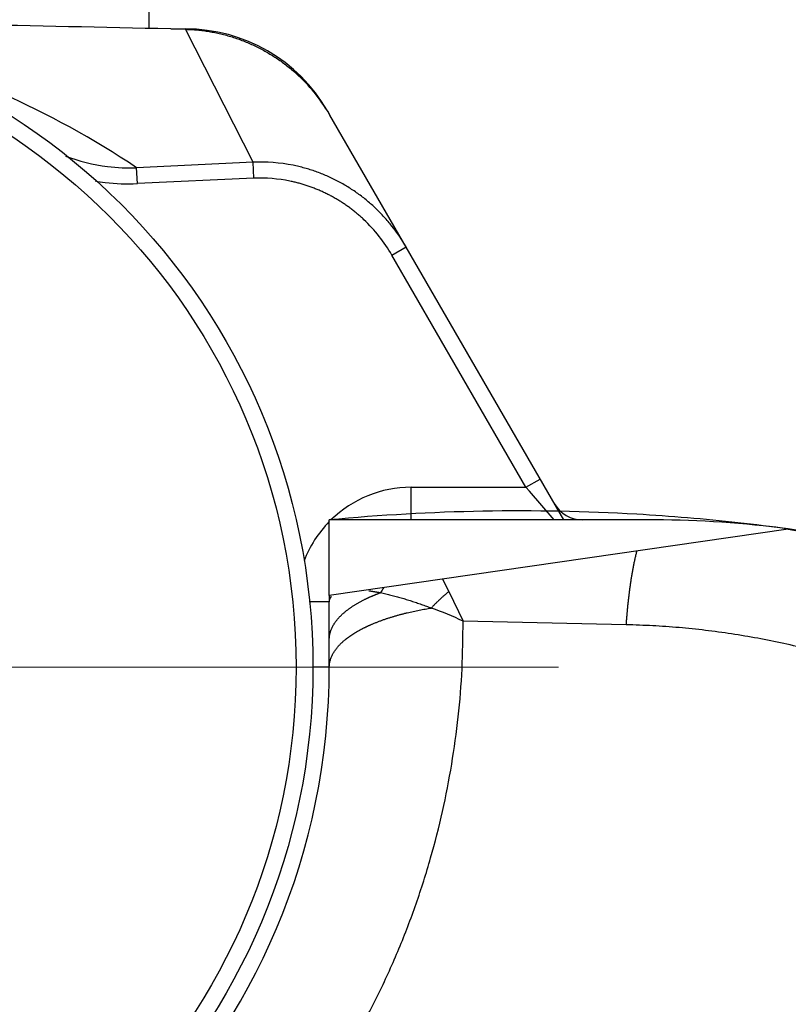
# Model space of a CAD drawing. Header units: millimetres. Extents: x 0 to 1300, y 0 to 891.
# Tile 26 of 124: x 558.07 to 562.76, y 298.86 to 304.88. Entities that reach past the tile are written whole.
import ezdxf

# ---------------------------------------------------------------- set-up
doc = ezdxf.new("R2010")
doc.units = ezdxf.units.MM
doc.header["$LTSCALE"] = 0.54643
doc.linetypes.add('CENTER', pattern=[50.8, 31.75, -6.35, 6.35, -6.35])
for name, color, linetype in [('NoLayerName_001', 7, 'Continuous'), ('NoLayerName_003', 7, 'Continuous'), ('NoLayerName_006', 7, 'Continuous')]:
    doc.layers.add(name, color=color, linetype=linetype)

# ---------------------------------------------------------------- blocks, each defined once
blk = doc.blocks.new('DIM_0002')
at = {"color": 3, "linetype": 'Continuous', "lineweight": 13}
blk.add_arc((77.3484, 80.3483), 77.3483, 0, 270, dxfattribs=at)

msp = doc.modelspace()

# ---------------------------------------------------------------- linework, layer by layer
at = {"layer": 'NoLayerName_001', "color": 7, "linetype": 'Continuous', "lineweight": 25}
msp.add_line((558.8569, 304.8251), (558.8569, 329.422), dxfattribs=at)
at = {"layer": 'NoLayerName_001', "color": 110, "linetype": 'CENTER', "lineweight": 13}
msp.add_line((550.3569, 300.922), (561.3569, 300.922), dxfattribs=at)
at = {"layer": 'NoLayerName_001', "color": 30, "linetype": 'Continuous', "lineweight": 25}
for radius in [4, 3.8974]:
    msp.add_circle((555.8569, 300.922), radius, dxfattribs=at)
at = {"layer": 'NoLayerName_003', "color": 30, "linetype": 'Continuous', "lineweight": 25}
for p, q in [((559.079, 304.82), (558.9884, 304.8221)), ((559.4924, 304.0071), (559.079, 304.8199)), ((561.3889, 301.822), (559.9612, 304.2949)), ((559.4924, 304.0071), (558.7798, 303.9742)), ((559.4968, 303.9094), (559.4924, 304.0071)), ((558.7845, 303.8767), (558.78, 303.9743)), ((559.4968, 303.9094), (558.7845, 303.8767)), ((560.339, 303.4405), (560.4256, 303.4905)), ((561.158, 302.022), (560.339, 303.4405)), ((561.158, 302.022), (561.2446, 302.072)), ((560.4569, 301.822), (560.4569, 302.022)), ((560.4569, 302.022), (561.158, 302.022)), ((561.1795, 301.9971), (561.158, 302.022)), ((561.3312, 301.822), (561.1795, 301.9971)), ((559.9569, 301.3605), (559.9569, 301.822)), ((561.9469, 301.822), (559.9569, 301.822)), ((562.7607, 301.7665), (559.9569, 301.3605)), ((562.7607, 301.7665), (563.3393, 301.6582)), ((560.6494, 301.4608), (560.6873, 301.3838)), ((559.9569, 301.3605), (559.9569, 301.322)), ((560.6872, 301.3839), (560.7748, 301.2036)), ((559.9569, 301.322), (559.8344, 301.322)), ((559.9569, 300.922), (559.9569, 301.322)), ((561.7711, 301.1816), (560.7748, 301.2036)), ((559.9569, 300.922), (559.8569, 300.922))]:
    msp.add_line(p, q, dxfattribs=at)
for centre, radius, start, end in [((550.9656, -41.6099), 346.5248, 88.673349, 89.086054), ((559.0434, 303.7622), 1.0613, 31.82182, 48.96616), ((555.8054, 299.5414), 5.3383, 56.1383, 66.33286), ((559.072, 303.7815), 1.0268, 30.00145, 31.7465), ((558.7426, 305.0989), 1.1259, 249.35145, 262.85065), ((559.5393, 303.0062), 1.002, 78.68035, 92.682), ((558.7367, 305.055), 1.0816, 262.86908, 272.28369), ((558.7335, 305.0783), 1.2029, 260.08869, 263.05099), ((558.7307, 305.051), 1.1755, 263.02267, 272.62012), ((559.537, 303.0098), 0.9005, 78.47691, 92.55527), ((559.5124, 302.963), 0.9547, 30.01662, 46.5964), ((559.5193, 302.9672), 1.0466, 30.00516, 38.40858), ((560.4569, 301.322), 0.7, 90, 134.38052), ((561.1241, 289.5031), 12.3741, 86.70252, 95.41241), ((561.1363, 289.8771), 12, 85.17711, 86.65807), ((561.1415, 289.9371), 11.9398, 82.20575, 85.17774), ((560.4569, 301.322), 0.7, 135.58596, 159.13563), ((561.9469, 295.822), 6, 82.21634, 90), ((561.9469, 295.822), 6, 35.61621, 82.21634), ((560.4569, 301.322), 0.5, 175.60568, 180), ((560.8501, 301.0474), 0.6674, 147.17585, 150.31746), ((559.659, 298.7751), 2.6726, 65.32154, 69.83411), ((555.8569, 300.922), 4.1, 180, 0)]:
    msp.add_arc(centre, radius, start, end, dxfattribs=at)
for points, knots in [([(559.079, 304.82), (559.091, 304.8195), (559.115, 304.8188), (559.151, 304.8159), (559.1869, 304.812), (559.2227, 304.8067), (559.2583, 304.8001), (559.2937, 304.7924), (559.3288, 304.7834), (559.3636, 304.7732), (559.398, 304.7618), (559.432, 304.7492), (559.4656, 304.7354), (559.4987, 304.7205), (559.5312, 304.7045), (559.5631, 304.6873), (559.5944, 304.6691), (559.6251, 304.6498), (559.655, 304.6296), (559.6842, 304.6083), (559.7127, 304.5861), (559.7309, 304.5704), (559.7401, 304.5627)], [0, 0, 0, 0, 0.0360315, 0.0721108, 0.1082341, 0.1443965, 0.1805924, 0.216816, 0.2530611, 0.2893214, 0.3255908, 0.3618637, 0.3981352, 0.4344016, 0.4706585, 0.5069007, 0.5431227, 0.5793186, 0.6154823, 0.6516079, 0.6876896, 0.7237223, 0.7237223, 0.7237223, 0.7237223]), ([(560.3394, 303.6174), (560.3318, 303.6266), (560.3168, 303.6454), (560.2928, 303.6724), (560.2681, 303.6987), (560.2423, 303.7241), (560.2158, 303.7486), (560.1883, 303.7722), (560.1601, 303.7949), (560.131, 303.8165), (560.1012, 303.8372), (560.0707, 303.8568), (560.0395, 303.8752), (560.0077, 303.8926), (559.9753, 303.9088), (559.9423, 303.9239), (559.9089, 303.9378), (559.875, 303.9505), (559.8407, 303.9619), (559.8061, 303.9722), (559.7712, 303.9813), (559.7477, 303.9861), (559.7359, 303.9887)], [0, 0, 0, 0, 0.0360055, 0.0720617, 0.1081623, 0.1443007, 0.1804705, 0.2166654, 0.2528797, 0.2891081, 0.3253464, 0.3615913, 0.3978402, 0.4340883, 0.4703293, 0.5065567, 0.5427636, 0.578943, 0.6150879, 0.651192, 0.6872492, 0.7232545, 0.7232545, 0.7232545, 0.7232545]), ([(560.1684, 303.6566), (560.1621, 303.6624), (560.1496, 303.674), (560.1302, 303.6908), (560.1104, 303.7072), (560.0901, 303.7229), (560.0694, 303.7382), (560.0482, 303.7528), (560.0266, 303.7669), (560.0046, 303.7804), (559.9821, 303.7933), (559.9594, 303.8056), (559.9362, 303.8173), (559.9128, 303.8283), (559.8891, 303.8387), (559.8651, 303.8485), (559.8408, 303.8575), (559.8164, 303.8659), (559.7917, 303.8736), (559.7669, 303.8805), (559.742, 303.8868), (559.7252, 303.8903), (559.7169, 303.8921)], [0, 0, 0, 0, 0.0256424, 0.0512847, 0.0769386, 0.1026163, 0.1283307, 0.1540919, 0.1798965, 0.205737, 0.2316058, 0.2574949, 0.2833963, 0.3093019, 0.3352037, 0.3610939, 0.3869648, 0.4128091, 0.4386199, 0.4643905, 0.4901151, 0.5157884, 0.5157884, 0.5157884, 0.5157884]), ([(561.7711, 301.1816), (561.7716, 301.1892), (561.7727, 301.2044), (561.7746, 301.2272), (561.7766, 301.25), (561.7787, 301.2729), (561.7809, 301.2956), (561.7833, 301.3184), (561.7859, 301.3412), (561.7885, 301.3639), (561.7914, 301.3867), (561.7944, 301.4094), (561.7976, 301.4321), (561.801, 301.4547), (561.8045, 301.4774), (561.8083, 301.5), (561.8123, 301.5226), (561.8166, 301.5451), (561.8212, 301.5675), (561.8261, 301.5899), (561.8313, 301.6122), (561.8351, 301.627), (561.837, 301.6344)], [0, 0, 0, 0, 0.0229006, 0.0458011, 0.0687019, 0.091603, 0.1145048, 0.1374077, 0.1603121, 0.1832186, 0.206128, 0.2290409, 0.2519583, 0.2748804, 0.2978045, 0.3207275, 0.343647, 0.3665614, 0.3894703, 0.4123741, 0.4352743, 0.4581737, 0.4581737, 0.4581737, 0.4581737]), ([(559.9569, 301.322), (559.9569, 301.3226), (559.9569, 301.3237), (559.9571, 301.3254), (559.9573, 301.3271), (559.9575, 301.3289), (559.9579, 301.3306), (559.9583, 301.3323), (559.9588, 301.3339), (559.9593, 301.3356), (559.96, 301.3372), (559.9606, 301.3389), (559.9613, 301.3405), (559.9621, 301.342), (559.9629, 301.3436), (559.9638, 301.3451), (559.9647, 301.3466), (559.9657, 301.348), (559.9667, 301.3494), (559.9677, 301.3508), (559.9687, 301.3522), (559.9695, 301.3531), (559.9698, 301.3535)], [0, 0, 0, 0, 0.00172286, 0.00344895, 0.0051792, 0.00691414, 0.00865391, 0.01039832, 0.01214683, 0.01389867, 0.01565276, 0.01740783, 0.01916238, 0.02091473, 0.02266308, 0.02440544, 0.02613993, 0.02786724, 0.02958985, 0.03130997, 0.03302956, 0.0347503, 0.0347503, 0.0347503, 0.0347503]), ([(560.1784, 301.3387), (560.1799, 301.3395), (560.1828, 301.3409), (560.1873, 301.343), (560.1917, 301.3451), (560.1962, 301.3472), (560.2007, 301.3492), (560.2052, 301.3513), (560.2097, 301.3533), (560.2142, 301.3553), (560.2187, 301.3572), (560.2232, 301.3591), (560.2278, 301.3611), (560.2323, 301.363), (560.2369, 301.3648), (560.2414, 301.3667), (560.246, 301.3685), (560.2506, 301.3703), (560.2552, 301.3721), (560.2598, 301.3739), (560.2644, 301.3756), (560.2675, 301.3768), (560.269, 301.3773)], [0, 0, 0, 0, 0.00492497, 0.00984997, 0.01477505, 0.01970026, 0.02462564, 0.02955121, 0.03447697, 0.03940291, 0.044329, 0.04925521, 0.05418153, 0.05910792, 0.06403434, 0.06896074, 0.07388708, 0.07881331, 0.08373938, 0.08866521, 0.09359075, 0.09851594, 0.09851594, 0.09851594, 0.09851594]), ([(560.1978, 301.3895), (560.1991, 301.3894), (560.2015, 301.389), (560.2051, 301.3885), (560.2087, 301.388), (560.2123, 301.3875), (560.2159, 301.3869), (560.2196, 301.3863), (560.2232, 301.3857), (560.2268, 301.3852), (560.2304, 301.3845), (560.234, 301.3839), (560.2376, 301.3833), (560.2412, 301.3827), (560.2448, 301.382), (560.2484, 301.3813), (560.252, 301.3807), (560.2556, 301.38), (560.2592, 301.3793), (560.2628, 301.3786), (560.2663, 301.3779), (560.2687, 301.3774), (560.2699, 301.3771)], [0, 0, 0, 0, 0.0036575, 0.00731501, 0.01097255, 0.01463013, 0.01828776, 0.02194546, 0.02560321, 0.02926103, 0.03291889, 0.0365768, 0.04023475, 0.04389272, 0.0475507, 0.05120868, 0.05486664, 0.05852457, 0.06218244, 0.06584023, 0.06949792, 0.0731555, 0.0731555, 0.0731555, 0.0731555]), ([(560.2704, 301.3778), (560.2756, 301.3767), (560.2862, 301.3744), (560.302, 301.3708), (560.3178, 301.367), (560.3335, 301.3631), (560.3492, 301.359), (560.3648, 301.3548), (560.3804, 301.3504), (560.396, 301.3459), (560.4115, 301.3413), (560.4271, 301.3366), (560.4425, 301.3318), (560.458, 301.3268), (560.4734, 301.3218), (560.4888, 301.3166), (560.5041, 301.3114), (560.5194, 301.3061), (560.5347, 301.3006), (560.5499, 301.2951), (560.5652, 301.2895), (560.5753, 301.2857), (560.5803, 301.2839)], [0, 0, 0, 0, 0.016205, 0.0324106, 0.0486172, 0.0648248, 0.0810329, 0.0972414, 0.1134507, 0.1296611, 0.1458725, 0.1620852, 0.178299, 0.1945137, 0.2107292, 0.2269451, 0.2431609, 0.2593763, 0.2755905, 0.291803, 0.3080131, 0.3242199, 0.3242199, 0.3242199, 0.3242199]), ([(560.6872, 301.3839), (560.6847, 301.3819), (560.6796, 301.3778), (560.6721, 301.3716), (560.6646, 301.3653), (560.6572, 301.359), (560.6498, 301.3525), (560.6426, 301.346), (560.6354, 301.3394), (560.6282, 301.3327), (560.6212, 301.3259), (560.6142, 301.3191), (560.6072, 301.3122), (560.6004, 301.3052), (560.5936, 301.2982), (560.5869, 301.2911), (560.5825, 301.2863), (560.5803, 301.2839)], [0, 0, 0, 0, 0.009762, 0.0195272, 0.0292953, 0.0390658, 0.0488384, 0.0586125, 0.0683876, 0.0781632, 0.0879387, 0.0977136, 0.1074873, 0.1172592, 0.1270285, 0.1367947, 0.146557, 0.146557, 0.146557, 0.146557]), ([(560.041, 301.2498), (560.043, 301.2516), (560.0471, 301.2553), (560.0534, 301.2606), (560.0597, 301.2657), (560.0662, 301.2708), (560.0727, 301.2757), (560.0794, 301.2806), (560.0861, 301.2853), (560.0928, 301.29), (560.0997, 301.2945), (560.1066, 301.299), (560.1135, 301.3033), (560.1206, 301.3076), (560.1276, 301.3118), (560.1348, 301.3159), (560.1419, 301.3199), (560.1492, 301.3238), (560.1564, 301.3277), (560.1637, 301.3314), (560.171, 301.3351), (560.176, 301.3375), (560.1784, 301.3387)], [0, 0, 0, 0, 0.0082005, 0.0164021, 0.0246051, 0.0328094, 0.0410148, 0.049221, 0.0574288, 0.0656384, 0.0738502, 0.0820641, 0.09028, 0.0984976, 0.1067166, 0.1149362, 0.1231557, 0.1313743, 0.139591, 0.1478046, 0.156014, 0.1642176, 0.1642176, 0.1642176, 0.1642176]), ([(559.9662, 301.1454), (559.9669, 301.1474), (559.9683, 301.1514), (559.9708, 301.1574), (559.9735, 301.1633), (559.9763, 301.1692), (559.9793, 301.1749), (559.9825, 301.1805), (559.9859, 301.1861), (559.9894, 301.1915), (559.9931, 301.1969), (559.9969, 301.2022), (560.0008, 301.2073), (560.0049, 301.2124), (560.009, 301.2174), (560.0133, 301.2223), (560.0177, 301.2271), (560.0222, 301.2319), (560.0268, 301.2365), (560.0314, 301.241), (560.0362, 301.2455), (560.0394, 301.2484), (560.041, 301.2498)], [0, 0, 0, 0, 0.0064664, 0.0129356, 0.0194081, 0.0258833, 0.0323603, 0.0388392, 0.0453218, 0.0518097, 0.0583034, 0.0648033, 0.071309, 0.0778198, 0.0843344, 0.0908512, 0.0973681, 0.1038828, 0.1103923, 0.1168936, 0.1233834, 0.1298579, 0.1298579, 0.1298579, 0.1298579]), ([(560.2189, 301.1856), (560.2246, 301.188), (560.2362, 301.1929), (560.2536, 301.1998), (560.2712, 301.2064), (560.2888, 301.2127), (560.3066, 301.2188), (560.3244, 301.2247), (560.3423, 301.2303), (560.3603, 301.2356), (560.3784, 301.2408), (560.3965, 301.2457), (560.4147, 301.2504), (560.4329, 301.2549), (560.4512, 301.2592), (560.4696, 301.2632), (560.4879, 301.2671), (560.5064, 301.2708), (560.5248, 301.2744), (560.5433, 301.2777), (560.5618, 301.2809), (560.5741, 301.2829), (560.5803, 301.2839)], [0, 0, 0, 0, 0.0187554, 0.0375126, 0.0562725, 0.0750354, 0.0938005, 0.1125678, 0.1313379, 0.1501114, 0.1688884, 0.1876691, 0.206453, 0.2252396, 0.2440281, 0.2628175, 0.2816065, 0.3003937, 0.3191774, 0.3379556, 0.3567264, 0.3754874, 0.3754874, 0.3754874, 0.3754874]), ([(559.809, 298.1809), (559.8641, 298.2617), (559.978, 298.4208), (560.1277, 298.6735), (560.2642, 298.9334), (560.3849, 299.2012), (560.4899, 299.4756), (560.5786, 299.7557), (560.651, 300.0404), (560.7073, 300.3287), (560.7467, 300.6193), (560.7718, 300.9112), (560.7725, 301.1063), (560.7748, 301.2036)], [0, 0, 0, 0, 0.293346, 0.58674, 0.880199, 1.173734, 1.467355, 1.761059, 2.054761, 2.348328, 2.641594, 2.934373, 3.226471, 3.226471, 3.226471, 3.226471]), ([(560.1126, 301.1314), (560.1143, 301.1324), (560.1177, 301.1345), (560.1229, 301.1375), (560.128, 301.1405), (560.1332, 301.1435), (560.1384, 301.1464), (560.1436, 301.1493), (560.1489, 301.1522), (560.1541, 301.155), (560.1594, 301.1577), (560.1647, 301.1604), (560.1701, 301.1631), (560.1754, 301.1658), (560.1808, 301.1684), (560.1862, 301.1709), (560.1916, 301.1735), (560.197, 301.176), (560.2025, 301.1784), (560.2079, 301.1808), (560.2134, 301.1832), (560.217, 301.1848), (560.2189, 301.1856)], [0, 0, 0, 0, 0.0059669, 0.011934, 0.0179013, 0.023869, 0.029837, 0.0358054, 0.0417743, 0.0477437, 0.0537134, 0.0596836, 0.0656541, 0.0716248, 0.0775957, 0.0835666, 0.0895374, 0.095508, 0.1014781, 0.1074476, 0.1134162, 0.1193838, 0.1193838, 0.1193838, 0.1193838]), ([(565.8948, 298.9725), (565.8629, 299.0158), (565.7999, 299.1031), (565.6997, 299.2297), (565.5961, 299.3537), (565.4887, 299.4746), (565.3776, 299.5921), (565.2631, 299.7063), (565.1451, 299.817), (565.0238, 299.924), (564.8994, 300.0272), (564.7719, 300.1266), (564.6414, 300.2221), (564.5082, 300.3136), (564.3722, 300.4009), (564.2336, 300.4841), (564.0926, 300.563), (563.9492, 300.6375), (563.8036, 300.7076), (563.6559, 300.7732), (563.5062, 300.8342), (563.3546, 300.8905), (563.2014, 300.9421), (563.0466, 300.9889), (562.8903, 301.0307), (562.7327, 301.0677), (562.5741, 301.0996), (562.4145, 301.1264), (562.2543, 301.1482), (562.0935, 301.1647), (561.9324, 301.1767), (561.8248, 301.1795), (561.7711, 301.1816)], [0, 0, 0, 0, 0.161345, 0.322822, 0.484405, 0.646067, 0.807781, 0.969519, 1.131256, 1.292966, 1.454642, 1.616287, 1.777908, 1.939508, 2.101094, 2.26267, 2.424244, 2.585823, 2.74741, 2.909008, 3.070623, 3.232259, 3.393925, 3.555633, 3.717394, 3.879196, 4.041004, 4.202783, 4.3645, 4.526122, 4.687622, 4.848973, 4.848973, 4.848973, 4.848973]), ([(559.9569, 301.0921), (559.9569, 301.0933), (559.9569, 301.0957), (559.9571, 301.0993), (559.9573, 301.1029), (559.9576, 301.1065), (559.958, 301.1101), (559.9584, 301.1137), (559.959, 301.1173), (559.9596, 301.1209), (559.9603, 301.1244), (559.9611, 301.128), (559.962, 301.1315), (559.9629, 301.135), (559.9639, 301.1385), (559.965, 301.1419), (559.9658, 301.1442), (559.9662, 301.1454)], [0, 0, 0, 0, 0.00360752, 0.00722009, 0.01083725, 0.01445844, 0.01808302, 0.02171027, 0.02533938, 0.02896951, 0.03259971, 0.036229, 0.03985636, 0.04348071, 0.04710094, 0.0507159, 0.0543244, 0.0543244, 0.0543244, 0.0543244]), ([(560.054, 301.0899), (560.055, 301.0907), (560.0568, 301.0922), (560.0596, 301.0944), (560.0624, 301.0967), (560.0653, 301.0989), (560.0681, 301.101), (560.071, 301.1032), (560.0739, 301.1053), (560.0768, 301.1075), (560.0797, 301.1096), (560.0826, 301.1116), (560.0856, 301.1137), (560.0885, 301.1157), (560.0915, 301.1177), (560.0945, 301.1197), (560.0975, 301.1217), (560.1005, 301.1237), (560.1035, 301.1256), (560.1065, 301.1276), (560.1096, 301.1295), (560.1116, 301.1307), (560.1126, 301.1314)], [0, 0, 0, 0, 0.00359043, 0.00718091, 0.01077151, 0.01436228, 0.01795328, 0.02154452, 0.02513601, 0.02872773, 0.03231966, 0.03591179, 0.03950408, 0.04309647, 0.04668893, 0.05028138, 0.05387376, 0.05746599, 0.06105799, 0.06464968, 0.06824094, 0.07183167, 0.07183167, 0.07183167, 0.07183167]), ([(559.9569, 300.922), (559.957, 300.9253), (559.9571, 300.9319), (559.9582, 300.9419), (559.9599, 300.9517), (559.9621, 300.9615), (559.965, 300.9712), (559.9684, 300.9807), (559.9723, 300.9901), (559.9766, 300.9992), (559.9814, 301.0081), (559.9866, 301.0167), (559.9921, 301.0251), (559.998, 301.0332), (560.0042, 301.041), (560.0107, 301.0487), (560.0174, 301.0561), (560.0243, 301.0632), (560.0315, 301.0702), (560.0389, 301.077), (560.0464, 301.0836), (560.0515, 301.0878), (560.054, 301.0899)], [0, 0, 0, 0, 0.0099501, 0.0199246, 0.0299329, 0.0399776, 0.0500558, 0.0601594, 0.070276, 0.0803895, 0.0904808, 0.1005348, 0.1105602, 0.120569, 0.1305698, 0.1405682, 0.1505671, 0.1605665, 0.1705642, 0.1805557, 0.1905347, 0.2004929, 0.2004929, 0.2004929, 0.2004929]), ([(550.7734, 300.0304), (550.8051, 299.9384), (550.8651, 299.753), (550.9757, 299.4821), (551.0983, 299.2162), (551.2347, 298.9569), (551.3841, 298.7047), (551.5463, 298.4606), (551.7208, 298.2252), (551.9073, 297.9992), (552.1053, 297.7833), (552.3144, 297.5781), (552.5342, 297.3842), (552.7641, 297.2024), (553.0037, 297.0334), (553.2522, 296.8775), (553.5088, 296.7355), (553.773, 296.6079), (554.044, 296.4953), (554.321, 296.3985), (554.6032, 296.3177), (554.8897, 296.2534), (555.1794, 296.2056), (555.4714, 296.1748), (555.7648, 296.1611), (556.0584, 296.1648), (556.3513, 296.1862), (556.6425, 296.2251), (556.9308, 296.2814), (557.2153, 296.3547), (557.495, 296.4448), (557.7687, 296.5515), (558.0354, 296.6746), (558.2941, 296.8138), (558.544, 296.9683), (558.7842, 297.1374), (559.0138, 297.3206), (559.2323, 297.517), (559.4382, 297.7263), (559.6327, 297.9463), (559.7491, 298.1036), (559.809, 298.1809)], [0, 0, 0, 0, 0.291964, 0.584375, 0.877106, 1.170033, 1.463037, 1.756019, 2.048938, 2.341799, 2.634617, 2.927426, 3.220282, 3.513264, 3.806373, 4.099549, 4.392747, 4.685948, 4.979164, 5.272452, 5.56585, 5.859321, 6.152817, 6.446305, 6.73977, 7.033231, 7.326741, 7.62032, 7.913947, 8.207589, 8.501216, 8.79481, 9.088375, 9.381949, 9.675553, 9.969177, 10.262791, 10.556356, 10.849838, 11.143219, 11.436552, 11.436552, 11.436552, 11.436552])]:
    msp.add_open_spline(points, degree=3, knots=knots, dxfattribs=at)
at = {"layer": 'NoLayerName_006', "color": 30, "linetype": 'Continuous', "lineweight": 25}
for p, q in [((558.9884, 304.822), (559.0795, 304.822)), ((559.9456, 304.322), (559.9612, 304.2949))]:
    msp.add_line(p, q, dxfattribs=at)
for centre, radius, start, end in [((559.0795, 303.822), 1, 30, 90), ((561.5044, 302.022), 0.2, 210, 270)]:
    msp.add_arc(centre, radius, start, end, dxfattribs=at)

# ---------------------------------------------------------------- block references
at = {"layer": 'NoLayerName_001', "color": 3, "linetype": 'Continuous', "lineweight": 13}
msp.add_blockref('DIM_0002', (506.5085, 204.5736), dxfattribs=at)

doc.saveas('drawing.dxf')
